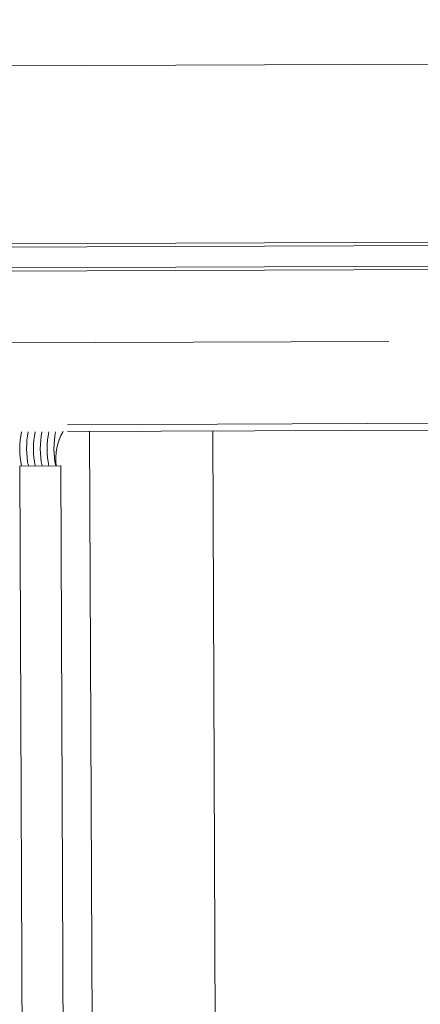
# Model space of a CAD drawing. Header units: millimetres. Extents: x 21148.2 to 21239.2, y 30135 to 30201.8.
# Tile 180 of 189: x 21217.1112 to 21217.1698, y 30173.97 to 30174.1139. Entities that reach past the tile are written whole.
import ezdxf

# ---------------------------------------------------------------- set-up
doc = ezdxf.new("R2010")
doc.units = ezdxf.units.MM
doc.linetypes.add('AR-T1E-20-L1$0$BIAL - T1E - LT - 001 - AR - DWG - 0134 & 138$0$EAST PTB LVL-1-FACADE$0$CENTER', pattern=[50.8, 31.75, -6.35, 6.35, -6.35])
for name, color, linetype, lineweight in [('AR-T1E-20-L1$0$BIAL - T1E - LT - 001 - AR - DWG - 0134 & 138$0$EAST PTB LVL-1-FACADE$0$ALUM_TRANSOM', 7, 'Continuous', 13), ('AR-T1E-20-L1$0$BIAL - T1E - LT - 001 - AR - DWG - 0134 & 138$0$EAST PTB LVL-1-FACADE$0$Centerline', 7, 'AR-T1E-20-L1$0$BIAL - T1E - LT - 001 - AR - DWG - 0134 & 138$0$EAST PTB LVL-1-FACADE$0$CENTER', 13), ('AR-T1E-20-L1$0$BIAL - T1E - LT - 001 - AR - DWG - 0134 & 138$0$EAST PTB LVL-1-FACADE$0$Cladding', 7, 'Continuous', 13), ('AR-T1E-20-L1$0$BIAL - T1E - LT - 001 - AR - DWG - 0134 & 138$0$EAST PTB LVL-1-FACADE$0$glass', 7, 'Continuous', 13), ('AR-T1E-20-L1$0$BIAL - T1E - LT - 001 - AR - DWG - 0134 & 138$0$EAST PTB LVL-1-FACADE$0$SEALANT', 7, 'Continuous', 13)]:
    doc.layers.add(name, color=color, linetype=linetype, lineweight=lineweight)

msp = doc.modelspace()

# ---------------------------------------------------------------- linework, layer by layer
at = {"layer": 'AR-T1E-20-L1$0$BIAL - T1E - LT - 001 - AR - DWG - 0134 & 138$0$EAST PTB LVL-1-FACADE$0$ALUM_TRANSOM'}
for p, q in [((21217.11824, 30174.05469), (21217.26724, 30174.05529)), ((21217.11824, 30174.05369), (21217.26724, 30174.05429)), ((21217.14495, 30172.69278), (21217.13948, 30174.05377)), ((21217.12695, 30172.69271), (21217.12148, 30174.0537))]:
    msp.add_line(p, q, dxfattribs=at)
at = {"layer": 'AR-T1E-20-L1$0$BIAL - T1E - LT - 001 - AR - DWG - 0134 & 138$0$EAST PTB LVL-1-FACADE$0$Centerline', "ltscale": 0.5}
for q in [(21216.43575, 30174.06395), (21216.91589, 30174.06588)]:
    msp.add_line((21217.16523, 30174.06688), q, dxfattribs=at)
at = {"layer": 'AR-T1E-20-L1$0$BIAL - T1E - LT - 001 - AR - DWG - 0134 & 138$0$EAST PTB LVL-1-FACADE$0$Cladding', "ltscale": 15}
for points in [[(21217.04369, 30174.10687), (21218.78449, 30174.11385)], [(21217.04369, 30174.10687), (21218.78449, 30174.11385)], [(21217.04379, 30174.08037), (21218.7881, 30174.08737), (21218.78799, 30174.11387)], [(21217.04379, 30174.08037), (21218.7881, 30174.08737), (21218.78799, 30174.11387)], [(21217.04379, 30174.08087), (21218.7876, 30174.08786), (21218.78749, 30174.11386)], [(21217.04379, 30174.08087), (21218.7876, 30174.08786), (21218.78749, 30174.11386)], [(21217.04379, 30174.08087), (21218.7876, 30174.08786), (21218.78749, 30174.11386)], [(21217.04379, 30174.08087), (21218.7876, 30174.08786), (21218.78749, 30174.11386)], [(21217.04381, 30174.07687), (21218.79161, 30174.08388), (21218.79149, 30174.11388)], [(21217.04381, 30174.07737), (21218.79111, 30174.08438), (21218.79099, 30174.11388)], [(21217.04381, 30174.07687), (21218.79161, 30174.08388), (21218.79149, 30174.11388)], [(21217.04381, 30174.07737), (21218.79111, 30174.08438), (21218.79099, 30174.11388)]]:
    msp.add_lwpolyline(points, dxfattribs=at)
at = {"layer": 'AR-T1E-20-L1$0$BIAL - T1E - LT - 001 - AR - DWG - 0134 & 138$0$EAST PTB LVL-1-FACADE$0$glass'}
msp.add_lwpolyline([(21217.12271, 30172.6927), (21217.11726, 30174.04868), (21217.11126, 30174.04866), (21217.11671, 30172.69267)], dxfattribs=at)
at = {"layer": 'AR-T1E-20-L1$0$BIAL - T1E - LT - 001 - AR - DWG - 0134 & 138$0$EAST PTB LVL-1-FACADE$0$SEALANT', "ltscale": 1000}
for centre, radius, start, end in [((21217.12382, 30174.05121), 0.01256, 168.7448, 191.7151), ((21217.12482, 30174.05122), 0.01256, 168.7448, 191.7151), ((21217.12582, 30174.05122), 0.01256, 168.7448, 191.7151), ((21217.12682, 30174.05122), 0.01256, 168.7448, 191.7151), ((21217.12782, 30174.05123), 0.01256, 168.7448, 191.7151), ((21217.12882, 30174.05123), 0.01256, 168.7448, 191.7151), ((21217.12464, 30174.04971), 0.0081, 150.5676, 187.2723)]:
    msp.add_arc(centre, radius, start, end, dxfattribs=at)

doc.saveas('drawing.dxf')
